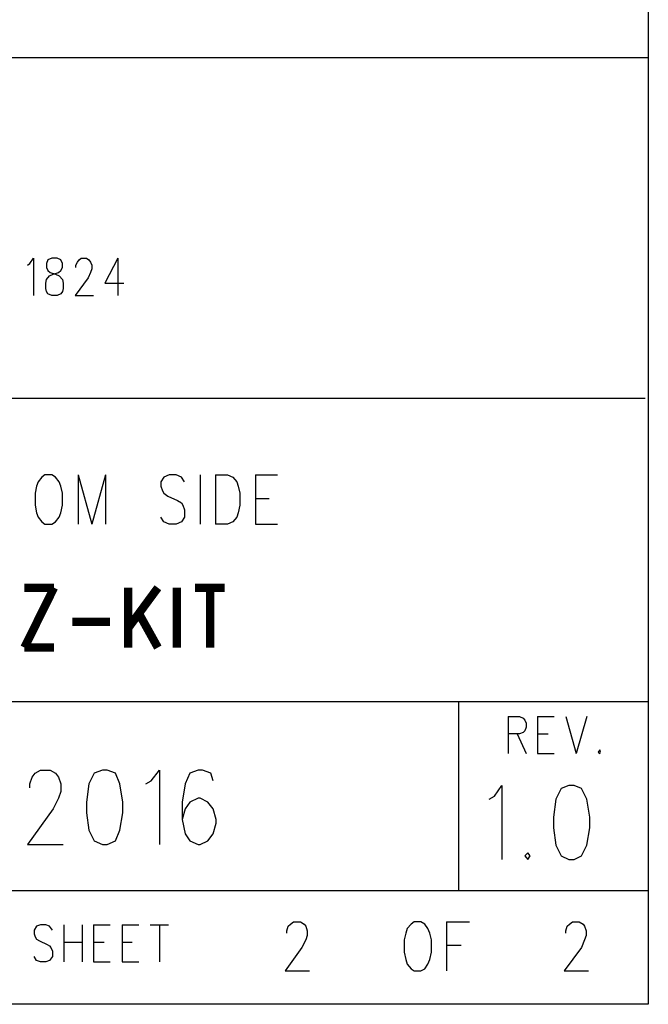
# Model space of a CAD drawing. Extents: x 11.9 to 28.1, y 10.8 to 21.2.
# Tile 11 of 12: x 27.3 to 28.1, y 10.8 to 12.1. Entities that reach past the tile are written whole.
import ezdxf

# ---------------------------------------------------------------- set-up
doc = ezdxf.new("R2010")
doc.units = 0
doc.header["$MEASUREMENT"] = 0
doc.layers.add('LAYNR1', color=2, linetype='Continuous')

msp = doc.modelspace()

# ---------------------------------------------------------------- linework, layer by layer
at = {"layer": 'LAYNR1'}
for points in [[(28.092, 21.199), (28.092, 10.799)], [(23.388, 12.049), (28.092, 12.049)], [(28.092, 12.049), (28.092, 10.815)], [(27.273, 11.775), (27.276, 11.777), (27.281, 11.784), (27.281, 11.735)], [(27.305, 11.784), (27.3, 11.782), (27.298, 11.777), (27.298, 11.772)], [(27.319, 11.772), (27.319, 11.777), (27.317, 11.782), (27.312, 11.784), (27.305, 11.784)], [(27.337, 11.772), (27.337, 11.775), (27.339, 11.779), (27.341, 11.782), (27.344, 11.784), (27.351, 11.784), (27.354, 11.782), (27.356, 11.779), (27.358, 11.775), (27.358, 11.77), (27.356, 11.765), (27.353, 11.758), (27.336, 11.735)], [(27.392, 11.784), (27.375, 11.751), (27.4, 11.751)], [(27.392, 11.784), (27.392, 11.735)], [(27.305, 11.735), (27.3, 11.737), (27.298, 11.74), (27.297, 11.744), (27.297, 11.751), (27.298, 11.756), (27.302, 11.761), (27.307, 11.763), (27.314, 11.765), (27.317, 11.768), (27.319, 11.772)], [(27.298, 11.772), (27.3, 11.768), (27.303, 11.765), (27.31, 11.763), (27.315, 11.761), (27.319, 11.756), (27.32, 11.751), (27.32, 11.744), (27.319, 11.74), (27.317, 11.737), (27.312, 11.735)], [(27.312, 11.735), (27.305, 11.735)], [(27.336, 11.735), (27.36, 11.735)], [(28.088, 11.599), (25.592, 11.599)], [(27.292, 11.495), (27.287, 11.489)], [(27.296, 11.498), (27.292, 11.495)], [(27.31, 11.495), (27.305, 11.498), (27.296, 11.498)], [(27.315, 11.489), (27.31, 11.495)], [(27.34, 11.498), (27.34, 11.433)], [(27.34, 11.498), (27.358, 11.433)], [(27.376, 11.498), (27.358, 11.433)], [(27.376, 11.498), (27.376, 11.433)], [(27.453, 11.495), (27.449, 11.489)], [(27.476, 11.495), (27.469, 11.498), (27.46, 11.498), (27.453, 11.495)], [(27.48, 11.489), (27.476, 11.495)], [(27.501, 11.498), (27.501, 11.433)], [(27.521, 11.498), (27.521, 11.433)], [(27.521, 11.498), (27.537, 11.498), (27.544, 11.495)], [(27.544, 11.495), (27.549, 11.489)], [(27.574, 11.498), (27.574, 11.433)], [(27.574, 11.498), (27.603, 11.498)], [(27.285, 11.483), (27.283, 11.474), (27.283, 11.458)], [(27.287, 11.489), (27.285, 11.483)], [(27.317, 11.483), (27.315, 11.489)], [(27.319, 11.458), (27.319, 11.474), (27.317, 11.483)], [(27.449, 11.489), (27.449, 11.483)], [(27.449, 11.483), (27.451, 11.477)], [(27.549, 11.489), (27.551, 11.483)], [(27.551, 11.483), (27.553, 11.474), (27.553, 11.458)], [(27.451, 11.477), (27.453, 11.474), (27.458, 11.47)], [(27.458, 11.47), (27.471, 11.464)], [(27.574, 11.467), (27.592, 11.467)], [(27.283, 11.458), (27.285, 11.448), (27.287, 11.442), (27.292, 11.436), (27.296, 11.433)], [(27.305, 11.433), (27.31, 11.436), (27.315, 11.442), (27.317, 11.448), (27.319, 11.458)], [(27.471, 11.464), (27.476, 11.461), (27.478, 11.458)], [(27.478, 11.458), (27.48, 11.452)], [(27.553, 11.458), (27.551, 11.448), (27.549, 11.442), (27.544, 11.436), (27.537, 11.433)], [(27.46, 11.433), (27.453, 11.436), (27.449, 11.442)], [(27.48, 11.452), (27.48, 11.442), (27.476, 11.436), (27.469, 11.433)], [(27.296, 11.433), (27.305, 11.433)], [(27.469, 11.433), (27.46, 11.433)], [(27.537, 11.433), (27.521, 11.433)], [(27.574, 11.433), (27.603, 11.433)], [(25.592, 11.199), (28.092, 11.199)], [(27.842, 10.949), (27.842, 11.199)], [(28.092, 11.199), (28.092, 10.949)], [(27.907, 11.179), (27.907, 11.13)], [(27.907, 11.179), (27.922, 11.179), (27.927, 11.177), (27.929, 11.174), (27.931, 11.17), (27.931, 11.165), (27.929, 11.16), (27.927, 11.158), (27.922, 11.156), (27.907, 11.156)], [(27.946, 11.179), (27.946, 11.13)], [(27.946, 11.179), (27.968, 11.179)], [(27.983, 11.179), (27.997, 11.13)], [(28.011, 11.179), (27.997, 11.13)], [(27.919, 11.156), (27.931, 11.13)], [(27.946, 11.156), (27.96, 11.156)], [(27.946, 11.13), (27.968, 11.13)], [(28.028, 11.135), (28.026, 11.132), (28.028, 11.13)], [(28.028, 11.13), (28.029, 11.132), (28.028, 11.135)], [(27.31, 11.104), (27.314, 11.099), (27.317, 11.09), (27.317, 11.08), (27.314, 11.071), (27.307, 11.057), (27.273, 11.01)], [(27.276, 11.085), (27.276, 11.09), (27.279, 11.099), (27.283, 11.104)], [(27.283, 11.104), (27.29, 11.108), (27.303, 11.108), (27.31, 11.104)], [(27.361, 11.104), (27.354, 11.09), (27.351, 11.066)], [(27.372, 11.108), (27.361, 11.104)], [(27.389, 11.104), (27.378, 11.108), (27.372, 11.108)], [(27.399, 11.066), (27.395, 11.09), (27.389, 11.104)], [(27.429, 11.09), (27.436, 11.094), (27.447, 11.108), (27.447, 11.01)], [(27.487, 11.104), (27.481, 11.09), (27.477, 11.066)], [(27.515, 11.104), (27.504, 11.108), (27.498, 11.108), (27.487, 11.104)], [(27.518, 11.094), (27.515, 11.104)], [(27.882, 11.07), (27.889, 11.074), (27.899, 11.088), (27.899, 10.99)], [(27.977, 11.084), (27.97, 11.07), (27.967, 11.046)], [(27.987, 11.088), (27.977, 11.084)], [(28.004, 11.084), (27.994, 11.088), (27.987, 11.088)], [(28.015, 11.046), (28.011, 11.07), (28.004, 11.084)], [(27.351, 11.066), (27.351, 11.052), (27.354, 11.029)], [(27.395, 11.029), (27.399, 11.052), (27.399, 11.066)], [(27.477, 11.066), (27.477, 11.043), (27.481, 11.024), (27.487, 11.015), (27.498, 11.01)], [(27.487, 11.066), (27.481, 11.057), (27.477, 11.043)], [(27.511, 11.066), (27.501, 11.071), (27.498, 11.071), (27.487, 11.066)], [(27.501, 11.01), (27.511, 11.015), (27.518, 11.024), (27.522, 11.038), (27.522, 11.043), (27.518, 11.057), (27.511, 11.066)], [(27.967, 11.046), (27.967, 11.032), (27.97, 11.009)], [(28.011, 11.009), (28.015, 11.032), (28.015, 11.046)], [(27.354, 11.029), (27.361, 11.015), (27.372, 11.01)], [(27.378, 11.01), (27.389, 11.015), (27.395, 11.029)], [(27.273, 11.01), (27.32, 11.01)], [(27.372, 11.01), (27.378, 11.01)], [(27.498, 11.01), (27.501, 11.01)], [(27.933, 10.999), (27.929, 10.995), (27.933, 10.99)], [(27.933, 10.99), (27.936, 10.995), (27.933, 10.999)], [(27.97, 11.009), (27.977, 10.995), (27.987, 10.99)], [(27.994, 10.99), (28.004, 10.995), (28.011, 11.009)], [(27.987, 10.99), (27.994, 10.99)], [(28.092, 10.949), (24.442, 10.949)], [(27.62, 10.905), (27.624, 10.908), (27.633, 10.908), (27.638, 10.905)], [(27.783, 10.908), (27.779, 10.905)], [(27.797, 10.905), (27.792, 10.908), (27.783, 10.908)], [(27.826, 10.908), (27.826, 10.843)], [(27.826, 10.908), (27.856, 10.908)], [(27.988, 10.905), (27.992, 10.908), (28.001, 10.908), (28.006, 10.905)], [(27.306, 10.897), (27.302, 10.902), (27.297, 10.904), (27.29, 10.904), (27.285, 10.902), (27.282, 10.897), (27.282, 10.892)], [(27.321, 10.904), (27.321, 10.855)], [(27.345, 10.904), (27.345, 10.855)], [(27.36, 10.904), (27.36, 10.855)], [(27.36, 10.904), (27.382, 10.904)], [(27.398, 10.904), (27.398, 10.855)], [(27.398, 10.904), (27.42, 10.904)], [(27.435, 10.904), (27.459, 10.904)], [(27.447, 10.904), (27.447, 10.855)], [(27.615, 10.893), (27.615, 10.896), (27.617, 10.902), (27.62, 10.905)], [(27.638, 10.905), (27.64, 10.902), (27.642, 10.896), (27.642, 10.89), (27.64, 10.884), (27.635, 10.874)], [(27.774, 10.899), (27.772, 10.893)], [(27.779, 10.905), (27.774, 10.899)], [(27.801, 10.899), (27.797, 10.905)], [(27.804, 10.893), (27.801, 10.899)], [(27.983, 10.893), (27.983, 10.896), (27.985, 10.902), (27.988, 10.905)], [(28.006, 10.905), (28.008, 10.902), (28.01, 10.896), (28.01, 10.89), (28.008, 10.884), (28.004, 10.874)], [(27.282, 10.892), (27.283, 10.888), (27.285, 10.885), (27.289, 10.883), (27.299, 10.878), (27.302, 10.876), (27.304, 10.874)], [(27.772, 10.893), (27.77, 10.884), (27.77, 10.868)], [(27.806, 10.868), (27.806, 10.884), (27.804, 10.893)], [(27.304, 10.874), (27.306, 10.869), (27.306, 10.862), (27.302, 10.857), (27.297, 10.855)], [(27.321, 10.881), (27.345, 10.881)], [(27.36, 10.881), (27.374, 10.881)], [(27.398, 10.881), (27.411, 10.881)], [(27.635, 10.874), (27.613, 10.843)], [(27.826, 10.877), (27.845, 10.877)], [(28.004, 10.874), (27.981, 10.843)], [(27.29, 10.855), (27.285, 10.857), (27.282, 10.862)], [(27.77, 10.868), (27.772, 10.858), (27.774, 10.852), (27.779, 10.846), (27.783, 10.843)], [(27.792, 10.843), (27.797, 10.846), (27.801, 10.852), (27.804, 10.858), (27.806, 10.868)], [(27.297, 10.855), (27.29, 10.855)], [(27.36, 10.855), (27.382, 10.855)], [(27.398, 10.855), (27.42, 10.855)], [(27.613, 10.843), (27.645, 10.843)], [(27.783, 10.843), (27.792, 10.843)], [(27.981, 10.843), (28.013, 10.843)], [(28.092, 10.799), (11.892, 10.799)], [(28.088, 10.799), (23.388, 10.799)]]:
    msp.add_lwpolyline(points, dxfattribs=at)
at = {"layer": 'LAYNR1', "const_width": 0.011}
for points in [[(27.308, 11.349), (27.269, 11.27)], [(27.269, 11.349), (27.308, 11.349)], [(27.406, 11.349), (27.406, 11.27)], [(27.445, 11.349), (27.406, 11.296)], [(27.47, 11.349), (27.47, 11.27)], [(27.494, 11.349), (27.533, 11.349)], [(27.514, 11.349), (27.514, 11.27)], [(27.42, 11.315), (27.445, 11.27)], [(27.332, 11.304), (27.382, 11.304)], [(27.269, 11.27), (27.308, 11.27)]]:
    msp.add_lwpolyline(points, dxfattribs=at)

doc.saveas('drawing.dxf')
